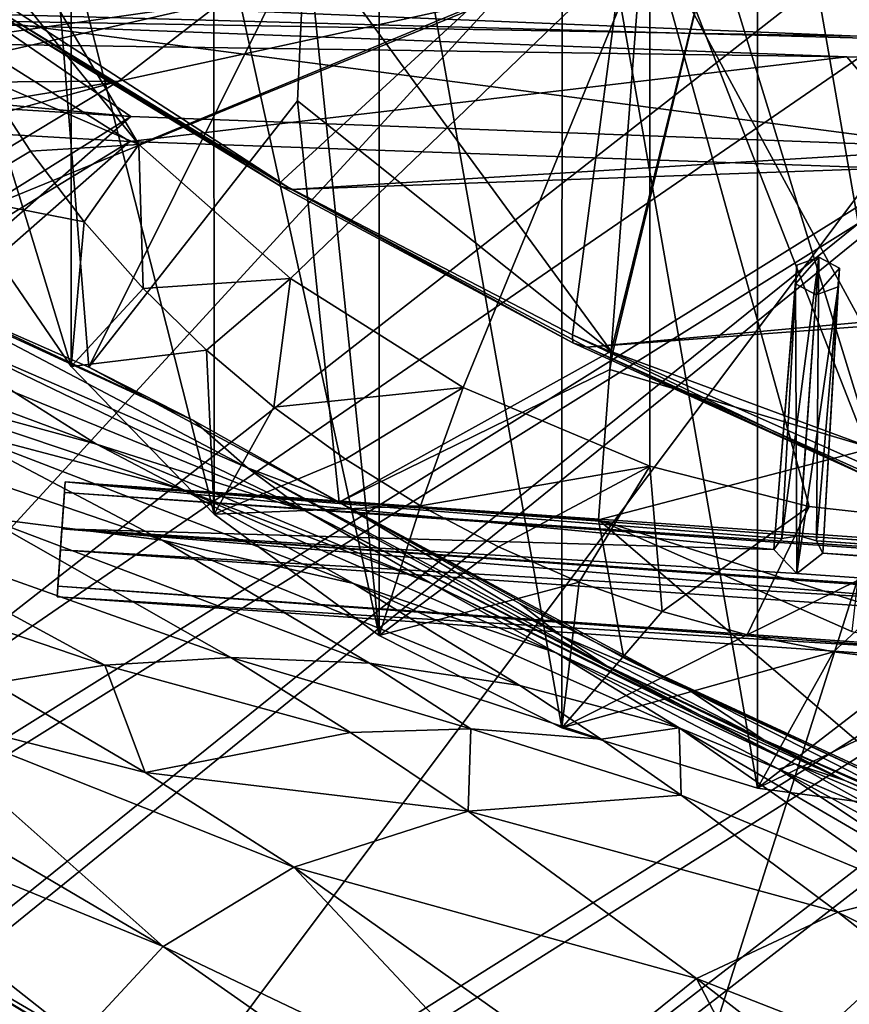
# Model space of a CAD drawing. Header units: metres. Extents: x -904 to 0, y -908 to 0.
# Tile 70 of 154: x -676 to -608, y -139 to -59. Entities that reach past the tile are written whole.
import ezdxf

# ---------------------------------------------------------------- set-up
doc = ezdxf.new("R2010")
doc.units = ezdxf.units.M

msp = doc.modelspace()

# ---------------------------------------------------------------- linework, layer by layer
at = {"layer": 'None'}
for points in [[(-615.892761, -27.956272, 1924.047485), (-599.286011, -25.944958, 1924.876465), (-599.292603, -123.532387, 1981.228638)], [(-631.824036, -30.155251, 1924.644897), (-615.892761, -27.956272, 1924.047485), (-615.893738, -121.315697, 1977.961182)], [(-615.893738, -121.315697, 1977.961182), (-615.892761, -27.956272, 1924.047485), (-599.292603, -123.532387, 1981.228638)], [(-646.723022, -32.457447, 1926.648438), (-631.824036, -30.155251, 1924.644897), (-631.843079, -116.379242, 1974.423828)], [(-631.843079, -116.379242, 1974.423828), (-631.824036, -30.155251, 1924.644897), (-615.893738, -121.315697, 1977.961182)], [(-653.473389, -43.613338, 1933.930176), (-646.723022, -32.457447, 1926.648438), (-646.729492, -108.869835, 1970.764648)], [(-646.729492, -108.869835, 1970.764648), (-646.723022, -32.457447, 1926.648438), (-631.843079, -116.379242, 1974.423828)], [(-625.841797, -45.324051, 1506.13208), (-573.219971, -37.15469, 1505.244385), (-606.250549, -95.326286, 1536.737061)], [(-660.196777, -47.493172, 1937.437378), (-653.473389, -43.613338, 1933.930176), (-646.729492, -108.869835, 1970.764648)], [(-677.72467, -58.27211, 1507.729004), (-625.841797, -45.324051, 1506.13208), (-654.81665, -71.977325, 1518.557007)], [(-625.841797, -45.324051, 1506.13208), (-630.979187, -84.363945, 1528.255493), (-654.81665, -71.977325, 1518.557007)], [(-630.979187, -84.363945, 1528.255493), (-625.841797, -45.324051, 1506.13208), (-606.250549, -95.326286, 1536.737061)], [(-671.825134, -52.827015, 1944.099731), (-660.196777, -47.493172, 1937.437378), (-660.17804, -98.976768, 1967.157227)], [(-660.196777, -47.493172, 1937.437378), (-646.729492, -108.869835, 1970.764648), (-660.17804, -98.976768, 1967.157227)], [(-606.136414, -51.914799, 661.366394), (-699.596008, -124.971169, 659.501343), (-590.518127, -49.992924, 661.435425)], [(-699.596008, -124.971169, 659.501343), (-663.154419, -147.090363, 658.922119), (-590.518127, -49.992924, 661.435425)], [(-590.518127, -49.992924, 661.435425), (-663.154419, -147.090363, 658.922119), (-629.467651, -172.820374, 658.248413)], [(-629.467651, -172.820374, 658.248413), (-584.097839, -207.702347, 657.334961), (-590.518127, -49.992924, 661.435425)], [(-606.136414, -51.914799, 661.366394), (-637.196106, -56.986664, 661.227844), (-699.596008, -124.971169, 659.501343)], [(-673.218811, -51.567688, 225.023727), (-691.804321, -77.568283, 226.483505), (-694.29541, -51.566299, 221.463013)], [(-670.402771, -86.993828, 231.967194), (-691.804321, -77.568283, 226.483505), (-673.218811, -51.567688, 225.023727)], [(-676.5354, -51.566265, 2019.448486), (-666.314941, -68.857689, 2018.339722), (-624.672058, -51.56601, 2028.267822)], [(-676.5354, -51.566265, 2019.448486), (-676.5354, -56.227249, 2018.626587), (-666.314941, -68.857689, 2018.339722)], [(-652.772461, -51.568165, 229.006409), (-670.402771, -86.993828, 231.967194), (-673.218811, -51.567688, 225.023727)], [(-652.772461, -51.568165, 229.006409), (-653.372864, -65.284836, 231.395981), (-670.402771, -86.993828, 231.967194)], [(-666.314941, -68.857689, 2018.339722), (-653.965515, -79.775299, 2018.621094), (-624.672058, -51.56601, 2028.267822)], [(-624.672058, -51.56601, 2028.267822), (-653.965515, -79.775299, 2018.621094), (-639.886292, -88.643501, 2019.402466)], [(-627.826843, -85.693954, 240.781998), (-653.372864, -65.284836, 231.395981), (-652.772461, -51.568165, 229.006409)], [(-625.241882, -51.566051, 235.196579), (-627.826843, -85.693954, 240.781998), (-652.772461, -51.568165, 229.006409)], [(-639.886292, -88.643501, 2019.402466), (-624.671814, -95.075706, 2020.596436), (-624.672058, -51.56601, 2028.267822)], [(-619.440063, -51.566032, 231.245712), (-627.696411, -85.774162, 240.76474), (-627.826843, -85.693954, 240.781998)], [(-627.826843, -85.693954, 240.781998), (-625.241882, -51.566051, 235.196579), (-619.440063, -51.566032, 231.245712)], [(-606.513977, -93.594833, 227.542374), (-627.696411, -85.774162, 240.76474), (-619.440063, -51.566032, 231.245712)], [(-572.431702, -51.56575, 2034.584595), (-624.672058, -51.56601, 2028.267822), (-598.475342, -99.818436, 2023.245972)], [(-624.672058, -51.56601, 2028.267822), (-611.675598, -98.344299, 2021.829956), (-598.475342, -99.818436, 2023.245972)], [(-624.671814, -95.075706, 2020.596436), (-611.675598, -98.344299, 2021.829956), (-624.672058, -51.56601, 2028.267822)], [(-597.66748, -51.565685, 217.762268), (-606.513977, -93.594833, 227.542374), (-619.440063, -51.566032, 231.245712)], [(-681.249146, -56.011528, 1950.980225), (-671.825134, -52.827015, 1944.099731), (-671.826111, -86.944016, 1963.797729)], [(-671.825134, -52.827015, 1944.099731), (-660.17804, -98.976768, 1967.157227), (-671.826111, -86.944016, 1963.797729)], [(-681.249146, -56.011528, 1950.980225), (-671.826111, -86.944016, 1963.797729), (-681.336914, -73.076019, 1960.890259)], [(-666.314941, -68.857689, 2018.339722), (-676.5354, -56.227249, 2018.626587), (-679.103699, -63.336586, 1989.019043)], [(-676.740051, -57.707558, 1606.950562), (-653.887207, -72.526901, 1606.574951), (-387.700989, -56.295364, 1606.961792)], [(-387.700989, -56.295364, 1606.961792), (-653.887207, -72.526901, 1606.574951), (-379.609039, -62.712627, 1606.793701)], [(-688.617249, -63.810783, 771.015198), (-659.544006, -57.217247, 770.81958), (-705.781616, -63.809055, 881.688293)], [(-659.544006, -57.217247, 770.81958), (-678.420044, -57.36451, 881.352661), (-705.781616, -63.809055, 881.688293)], [(-637.196106, -56.986664, 661.227844), (-698.250366, -81.97522, 660.627258), (-699.596008, -124.971169, 659.501343)], [(-637.196106, -56.986664, 661.227844), (-667.944092, -63.675739, 661.088745), (-698.250366, -81.97522, 660.627258)], [(-688.617249, -63.810783, 771.015198), (-667.944092, -63.675739, 661.088745), (-659.544006, -57.217247, 770.81958)], [(-676.740051, -57.707558, 1606.950562), (-677.580322, -58.030148, 1557.350708), (-653.887207, -72.526901, 1606.574951)], [(-667.944092, -63.675739, 661.088745), (-637.196106, -56.986664, 661.227844), (-659.544006, -57.217247, 770.81958)], [(-654.772949, -72.232903, 1562.806396), (-677.580322, -58.030148, 1557.350708), (-677.72467, -58.27211, 1507.729004)], [(-654.81665, -71.977325, 1518.557007), (-654.772949, -72.232903, 1562.806396), (-677.72467, -58.27211, 1507.729004)], [(-677.580322, -58.030148, 1557.350708), (-654.772949, -72.232903, 1562.806396), (-653.887207, -72.526901, 1606.574951)], [(-681.336914, -73.076019, 1960.890259), (-675.14624, -69.404274, 1989.514282), (-679.103699, -63.336586, 1989.019043)], [(-675.14624, -69.404274, 1989.514282), (-666.314941, -68.857689, 2018.339722), (-679.103699, -63.336586, 1989.019043)], [(-653.887207, -72.526901, 1606.574951), (-629.798584, -85.366486, 1606.240967), (-379.609039, -62.712627, 1606.793701)], [(-379.609039, -62.712627, 1606.793701), (-629.798584, -85.366486, 1606.240967), (-369.758789, -65.81794, 1606.712402)], [(-698.311218, -71.975281, 660.949097), (-667.944092, -63.675739, 661.088745), (-717.313416, -71.901535, 771.204773)], [(-667.944092, -63.675739, 661.088745), (-688.617249, -63.810783, 771.015198), (-717.313416, -71.901535, 771.204773)], [(-667.944092, -63.675739, 661.088745), (-698.311218, -71.975281, 660.949097), (-698.250366, -81.97522, 660.627258)], [(-653.372864, -65.284836, 231.395981), (-650.000427, -97.990288, 237.975601), (-670.402771, -86.993828, 231.967194)], [(-653.372864, -65.284836, 231.395981), (-627.826843, -85.693954, 240.781998), (-650.000427, -97.990288, 237.975601)], [(-629.798584, -85.366486, 1606.240967), (-604.898926, -96.564316, 1605.948975), (-369.758789, -65.81794, 1606.712402)], [(-675.14624, -69.404274, 1989.514282), (-670.760498, -75.160553, 1990.12854), (-666.314941, -68.857689, 2018.339722)], [(-666.314941, -68.857689, 2018.339722), (-670.760498, -75.160553, 1990.12854), (-665.9729, -80.574387, 1990.850586)], [(-653.965515, -79.775299, 2018.621094), (-666.314941, -68.857689, 2018.339722), (-665.9729, -80.574387, 1990.850586)], [(-670.760498, -75.160553, 1990.12854), (-675.14624, -69.404274, 1989.514282), (-681.336914, -73.076019, 1960.890259)], [(-630.979187, -84.363945, 1528.255493), (-630.947449, -85.001038, 1567.692261), (-654.81665, -71.977325, 1518.557007)], [(-630.947449, -85.001038, 1567.692261), (-654.772949, -72.232903, 1562.806396), (-654.81665, -71.977325, 1518.557007)], [(-653.887207, -72.526901, 1606.574951), (-654.772949, -72.232903, 1562.806396), (-630.947449, -85.001038, 1567.692261)], [(-629.798584, -85.366486, 1606.240967), (-653.887207, -72.526901, 1606.574951), (-630.947449, -85.001038, 1567.692261)], [(-671.826111, -86.944016, 1963.797729), (-670.760498, -75.160553, 1990.12854), (-681.336914, -73.076019, 1960.890259)], [(-665.9729, -80.574387, 1990.850586), (-670.760498, -75.160553, 1990.12854), (-671.826111, -86.944016, 1963.797729)], [(-670.402771, -86.993828, 231.967194), (-661.854492, -91.347397, 357.745209), (-691.804321, -77.568283, 226.483505)], [(-661.854492, -91.347397, 357.745209), (-688.608215, -78.789703, 381.493652), (-691.804321, -77.568283, 226.483505)], [(-682.79718, -84.184547, 383.199188), (-688.608215, -78.789703, 381.493652), (-657.457458, -95.206398, 359.191254)], [(-688.608215, -78.789703, 381.493652), (-661.854492, -91.347397, 357.745209), (-657.457458, -95.206398, 359.191254)], [(-653.965515, -79.775299, 2018.621094), (-665.9729, -80.574387, 1990.850586), (-660.810913, -85.618492, 1991.668945)], [(-655.303345, -90.26812, 1992.571411), (-653.965515, -79.775299, 2018.621094), (-660.810913, -85.618492, 1991.668945)], [(-639.886292, -88.643501, 2019.402466), (-653.965515, -79.775299, 2018.621094), (-655.303345, -90.26812, 1992.571411)], [(-660.810913, -85.618492, 1991.668945), (-665.9729, -80.574387, 1990.850586), (-671.826111, -86.944016, 1963.797729)], [(-669.759094, -93.275589, 386.704712), (-698.969971, -82.44548, 411.105713), (-676.487732, -89.034195, 384.943604)], [(-669.759094, -93.275589, 386.704712), (-690.585266, -87.585106, 413.019958), (-698.969971, -82.44548, 411.105713)], [(-657.457458, -95.206398, 359.191254), (-652.741638, -98.710968, 360.64389), (-682.79718, -84.184547, 383.199188)], [(-652.741638, -98.710968, 360.64389), (-676.487732, -89.034195, 384.943604), (-682.79718, -84.184547, 383.199188)], [(-606.250549, -95.326286, 1536.737061), (-606.190125, -96.241852, 1571.963257), (-630.979187, -84.363945, 1528.255493)], [(-606.190125, -96.241852, 1571.963257), (-630.947449, -85.001038, 1567.692261), (-630.979187, -84.363945, 1528.255493)], [(-629.798584, -85.366486, 1606.240967), (-630.947449, -85.001038, 1567.692261), (-606.190125, -96.241852, 1571.963257)], [(-671.826111, -86.944016, 1963.797729), (-660.17804, -98.976768, 1967.157227), (-660.810913, -85.618492, 1991.668945)], [(-660.17804, -98.976768, 1967.157227), (-655.303345, -90.26812, 1992.571411), (-660.810913, -85.618492, 1991.668945)], [(-627.826843, -85.693954, 240.781998), (-627.940002, -87.188065, 241.026535), (-650.000427, -97.990288, 237.975601)], [(-604.898926, -96.564316, 1605.948975), (-629.798584, -85.366486, 1606.240967), (-606.190125, -96.241852, 1571.963257)], [(-627.696411, -85.774162, 240.76474), (-627.940002, -87.188065, 241.026535), (-627.826843, -85.693954, 240.781998)], [(-606.513977, -93.594833, 227.542374), (-627.940002, -87.188065, 241.026535), (-627.696411, -85.774162, 240.76474)], [(-650.000427, -97.990288, 237.975601), (-650.000488, -97.990654, 348.25708), (-670.402771, -86.993828, 231.967194)], [(-650.000488, -97.990654, 348.25708), (-661.854492, -91.347397, 357.745209), (-670.402771, -86.993828, 231.967194)], [(-650.000427, -97.990288, 237.975601), (-627.940002, -87.188065, 241.026535), (-628.85614, -99.448586, 243.024078)], [(-628.85614, -99.448586, 243.024078), (-627.940002, -87.188065, 241.026535), (-606.513977, -93.594833, 227.542374)], [(-681.800598, -91.951897, 414.950867), (-690.585266, -87.585106, 413.019958), (-662.732483, -96.966431, 388.465149)], [(-690.585266, -87.585106, 413.019958), (-669.759094, -93.275589, 386.704712), (-662.732483, -96.966431, 388.465149)], [(-652.741638, -98.710968, 360.64389), (-669.759094, -93.275589, 386.704712), (-676.487732, -89.034195, 384.943604)], [(-649.480347, -94.500999, 1993.545776), (-639.886292, -88.643501, 2019.402466), (-655.303345, -90.26812, 1992.571411)], [(-643.37262, -98.297325, 1994.579956), (-639.886292, -88.643501, 2019.402466), (-649.480347, -94.500999, 1993.545776)], [(-624.671814, -95.075706, 2020.596436), (-639.886292, -88.643501, 2019.402466), (-643.37262, -98.297325, 1994.579956)], [(-681.800598, -91.951897, 414.950867), (-664.415955, -101.083519, 418.807953), (-699.474854, -89.081345, 442.74588)], [(-664.415955, -101.083519, 418.807953), (-678.850708, -99.274269, 446.655853), (-699.474854, -89.081345, 442.74588)], [(-649.480347, -94.500999, 1993.545776), (-655.303345, -90.26812, 1992.571411), (-660.17804, -98.976768, 1967.157227)], [(-657.457458, -95.206398, 359.191254), (-661.854492, -91.347397, 357.745209), (-650.000488, -97.990654, 348.25708)], [(-662.732483, -96.966431, 388.465149), (-648.818665, -104.630913, 391.989044), (-681.800598, -91.951897, 414.950867)], [(-648.818665, -104.630913, 391.989044), (-664.415955, -101.083519, 418.807953), (-681.800598, -91.951897, 414.950867)], [(-642.574463, -104.582138, 363.514862), (-669.759094, -93.275589, 386.704712), (-652.741638, -98.710968, 360.64389)], [(-669.759094, -93.275589, 386.704712), (-642.574463, -104.582138, 363.514862), (-662.732483, -96.966431, 388.465149)], [(-608.212463, -108.539902, 230.06778), (-628.85614, -99.448586, 243.024078), (-606.513977, -93.594833, 227.542374)], [(-660.17804, -98.976768, 1967.157227), (-643.37262, -98.297325, 1994.579956), (-649.480347, -94.500999, 1993.545776)], [(-657.457458, -95.206398, 359.191254), (-650.000488, -97.990654, 348.25708), (-631.828857, -108.912361, 338.271667)], [(-631.828857, -108.912361, 338.271667), (-628.220825, -111.307091, 339.298523), (-657.457458, -95.206398, 359.191254)], [(-628.220825, -111.307091, 339.298523), (-652.741638, -98.710968, 360.64389), (-657.457458, -95.206398, 359.191254)], [(-643.37262, -98.297325, 1994.579956), (-637.007935, -101.641159, 1995.66272), (-624.671814, -95.075706, 2020.596436)], [(-637.007935, -101.641159, 1995.66272), (-630.423401, -104.515373, 1996.78186), (-624.671814, -95.075706, 2020.596436)], [(-624.671814, -95.075706, 2020.596436), (-630.423401, -104.515373, 1996.78186), (-623.655945, -106.904442, 1997.925659)], [(-611.675598, -98.344299, 2021.829956), (-624.671814, -95.075706, 2020.596436), (-623.655945, -106.904442, 1997.925659)], [(-642.574463, -104.582138, 363.514862), (-632.304504, -110.281067, 366.378967), (-662.732483, -96.966431, 388.465149)], [(-662.732483, -96.966431, 388.465149), (-632.304504, -110.281067, 366.378967), (-648.818665, -104.630913, 391.989044)], [(-660.17804, -98.976768, 1967.157227), (-646.729492, -108.869835, 1970.764648), (-643.37262, -98.297325, 1994.579956)], [(-650.000427, -97.990288, 237.975601), (-635.248657, -106.285835, 337.241669), (-650.000488, -97.990654, 348.25708)], [(-650.000488, -97.990654, 348.25708), (-635.248657, -106.285835, 337.241669), (-631.828857, -108.912361, 338.271667)], [(-626.801514, -110.675461, 245.513138), (-621.517151, -113.292892, 327.720367), (-650.000427, -97.990288, 237.975601)], [(-621.517151, -113.292892, 327.720367), (-635.248657, -106.285835, 337.241669), (-650.000427, -97.990288, 237.975601)], [(-628.85614, -99.448586, 243.024078), (-626.801514, -110.675461, 245.513138), (-650.000427, -97.990288, 237.975601)], [(-646.729492, -108.869835, 1970.764648), (-637.007935, -101.641159, 1995.66272), (-643.37262, -98.297325, 1994.579956)], [(-611.675598, -98.344299, 2021.829956), (-623.655945, -106.904442, 1997.925659), (-616.735474, -108.799606, 1999.084717)], [(-598.475342, -99.818436, 2023.245972), (-611.675598, -98.344299, 2021.829956), (-616.735474, -108.799606, 1999.084717)], [(-703.663269, -99.514404, 504.812805), (-691.964844, -98.856468, 475.370453), (-669.075684, -111.282997, 479.030426)], [(-669.075684, -111.282997, 479.030426), (-691.964844, -98.856468, 475.370453), (-658.824158, -110.656563, 450.523987)], [(-691.964844, -98.856468, 475.370453), (-678.850708, -99.274269, 446.655853), (-658.824158, -110.656563, 450.523987)], [(-658.824158, -110.656563, 450.523987), (-678.850708, -99.274269, 446.655853), (-647.512573, -111.12001, 422.643219)], [(-678.850708, -99.274269, 446.655853), (-664.415955, -101.083519, 418.807953), (-647.512573, -111.12001, 422.643219)], [(-620.571533, -115.36618, 341.313812), (-642.574463, -104.582138, 363.514862), (-652.741638, -98.710968, 360.64389)], [(-628.220825, -111.307091, 339.298523), (-620.571533, -115.36618, 341.313812), (-652.741638, -98.710968, 360.64389)], [(-628.85614, -99.448586, 243.024078), (-608.212463, -108.539902, 230.06778), (-585.167236, -113.23008, 254.241714)], [(-585.167236, -113.23008, 254.241714), (-602.600891, -121.890068, 252.594467), (-628.85614, -99.448586, 243.024078)], [(-602.600891, -121.890068, 252.594467), (-626.801514, -110.675461, 245.513138), (-628.85614, -99.448586, 243.024078)], [(-678.190979, -112.758087, 508.056793), (-703.663269, -99.514404, 504.812805), (-669.075684, -111.282997, 479.030426)], [(-616.735474, -108.799606, 1999.084717), (-609.696655, -110.19175, 2000.249146), (-598.475342, -99.818436, 2023.245972)], [(-609.696655, -110.19175, 2000.249146), (-602.574768, -111.074043, 2001.4104), (-598.475342, -99.818436, 2023.245972)], [(-647.512573, -111.12001, 422.643219), (-664.415955, -101.083519, 418.807953), (-635.266174, -112.937775, 395.511108)], [(-664.415955, -101.083519, 418.807953), (-648.818665, -104.630913, 391.989044), (-635.266174, -112.937775, 395.511108)], [(-637.007935, -101.641159, 1995.66272), (-646.729492, -108.869835, 1970.764648), (-630.423401, -104.515373, 1996.78186)], [(-635.266174, -112.937775, 395.511108), (-648.818665, -104.630913, 391.989044), (-622.274048, -116.389595, 369.260284)], [(-648.818665, -104.630913, 391.989044), (-632.304504, -110.281067, 366.378967), (-622.274048, -116.389595, 369.260284)], [(-646.729492, -108.869835, 1970.764648), (-631.843079, -116.379242, 1974.423828), (-630.423401, -104.515373, 1996.78186)], [(-612.861938, -119.315041, 343.322388), (-642.574463, -104.582138, 363.514862), (-620.571533, -115.36618, 341.313812)], [(-612.861938, -119.315041, 343.322388), (-632.304504, -110.281067, 366.378967), (-642.574463, -104.582138, 363.514862)], [(-630.423401, -104.515373, 1996.78186), (-631.843079, -116.379242, 1974.423828), (-623.655945, -106.904442, 1997.925659)], [(-631.828857, -108.912361, 338.271667), (-635.248657, -106.285835, 337.241669), (-621.517151, -113.292892, 327.720367)], [(-623.655945, -106.904442, 1997.925659), (-631.843079, -116.379242, 1974.423828), (-616.735474, -108.799606, 1999.084717)], [(-631.843079, -116.379242, 1974.423828), (-609.696655, -110.19175, 2000.249146), (-616.735474, -108.799606, 1999.084717)], [(-621.517151, -113.292892, 327.720367), (-615.38092, -117.374229, 329.360474), (-631.828857, -108.912361, 338.271667)], [(-615.38092, -117.374229, 329.360474), (-628.220825, -111.307091, 339.298523), (-631.828857, -108.912361, 338.271667)], [(-658.824158, -110.656563, 450.523987), (-649.05835, -116.782669, 452.437958), (-669.075684, -111.282997, 479.030426)], [(-647.512573, -111.12001, 422.643219), (-639.257019, -116.47039, 424.549255), (-658.824158, -110.656563, 450.523987)], [(-639.257019, -116.47039, 424.549255), (-649.05835, -116.782669, 452.437958), (-658.824158, -110.656563, 450.523987)], [(-622.274048, -116.389595, 369.260284), (-632.304504, -110.281067, 366.378967), (-614.156555, -119.756935, 357.028595)], [(-632.304504, -110.281067, 366.378967), (-612.861938, -119.315041, 343.322388), (-614.156555, -119.756935, 357.028595)], [(-631.843079, -116.379242, 1974.423828), (-615.893738, -121.315697, 1977.961182), (-609.696655, -110.19175, 2000.249146)], [(-602.600891, -121.890068, 252.594467), (-607.443481, -119.801796, 318.643555), (-626.801514, -110.675461, 245.513138)], [(-607.443481, -119.801796, 318.643555), (-621.517151, -113.292892, 327.720367), (-626.801514, -110.675461, 245.513138)], [(-615.893738, -121.315697, 1977.961182), (-602.574768, -111.074043, 2001.4104), (-609.696655, -110.19175, 2000.249146)], [(-669.075684, -111.282997, 479.030426), (-665.804688, -120.03463, 509.647522), (-678.190979, -112.758087, 508.056793)], [(-649.05835, -116.782669, 452.437958), (-665.804688, -120.03463, 509.647522), (-669.075684, -111.282997, 479.030426)], [(-635.266174, -112.937775, 395.511108), (-628.634644, -117.328247, 397.269226), (-647.512573, -111.12001, 422.643219)], [(-628.634644, -117.328247, 397.269226), (-639.257019, -116.47039, 424.549255), (-647.512573, -111.12001, 422.643219)], [(-620.571533, -115.36618, 341.313812), (-628.220825, -111.307091, 339.298523), (-608.78363, -120.693016, 330.97641)], [(-628.220825, -111.307091, 339.298523), (-615.38092, -117.374229, 329.360474), (-608.78363, -120.693016, 330.97641)], [(-602.574768, -111.074043, 2001.4104), (-615.893738, -121.315697, 1977.961182), (-595.406555, -111.441788, 2002.560303)], [(-595.406555, -111.441788, 2002.560303), (-615.893738, -121.315697, 1977.961182), (-599.292603, -123.532387, 1981.228638)], [(-665.804688, -120.03463, 509.647522), (-686.125, -114.869667, 537.516479), (-678.190979, -112.758087, 508.056793)], [(-635.266174, -112.937775, 395.511108), (-622.274048, -116.389595, 369.260284), (-628.634644, -117.328247, 397.269226)], [(-607.443481, -119.801796, 318.643555), (-602.108215, -123.091881, 319.912842), (-621.517151, -113.292892, 327.720367)], [(-602.108215, -123.091881, 319.912842), (-615.38092, -117.374229, 329.360474), (-621.517151, -113.292892, 327.720367)], [(-692.848328, -117.434547, 567.329651), (-686.125, -114.869667, 537.516479), (-664.326416, -134.21666, 569.149597)], [(-686.125, -114.869667, 537.516479), (-665.804688, -120.03463, 509.647522), (-653.673157, -127.735252, 511.214691)], [(-686.125, -114.869667, 537.516479), (-653.673157, -127.735252, 511.214691), (-664.326416, -134.21666, 569.149597)], [(-608.78363, -120.693016, 330.97641), (-612.861938, -119.315041, 343.322388), (-620.571533, -115.36618, 341.313812)], [(-639.469543, -123.191597, 454.336243), (-665.804688, -120.03463, 509.647522), (-649.05835, -116.782669, 452.437958)], [(-639.257019, -116.47039, 424.549255), (-639.469543, -123.191597, 454.336243), (-649.05835, -116.782669, 452.437958)], [(-622.104248, -121.87397, 399.024231), (-639.469543, -123.191597, 454.336243), (-639.257019, -116.47039, 424.549255)], [(-628.634644, -117.328247, 397.269226), (-622.104248, -121.87397, 399.024231), (-639.257019, -116.47039, 424.549255)], [(-622.274048, -116.389595, 369.260284), (-622.104248, -121.87397, 399.024231), (-628.634644, -117.328247, 397.269226)], [(-614.156555, -119.756935, 357.028595), (-597.304688, -130.963715, 361.993378), (-622.274048, -116.389595, 369.260284)], [(-597.304688, -130.963715, 361.993378), (-602.984314, -129.813568, 375.061127), (-622.274048, -116.389595, 369.260284)], [(-622.274048, -116.389595, 369.260284), (-602.984314, -129.813568, 375.061127), (-622.104248, -121.87397, 399.024231)], [(-664.326416, -134.21666, 569.149597), (-698.339539, -120.294052, 597.428589), (-692.848328, -117.434547, 567.329651)], [(-608.78363, -120.693016, 330.97641), (-615.38092, -117.374229, 329.360474), (-596.436768, -125.784904, 321.172089)], [(-615.38092, -117.374229, 329.360474), (-602.108215, -123.091881, 319.912842), (-596.436768, -125.784904, 321.172089)], [(-614.156555, -119.756935, 357.028595), (-612.861938, -119.315041, 343.322388), (-605.297119, -123.523201, 345.346222)], [(-612.861938, -119.315041, 343.322388), (-585.11084, -131.192886, 323.690186), (-605.297119, -123.523201, 345.346222)], [(-585.11084, -131.192886, 323.690186), (-612.861938, -119.315041, 343.322388), (-608.78363, -120.693016, 330.97641)], [(-671.265503, -141.673218, 627.740967), (-702.585693, -123.329681, 627.740967), (-698.339539, -120.294052, 597.428589)], [(-671.265503, -141.673218, 627.740967), (-698.339539, -120.294052, 597.428589), (-664.326416, -134.21666, 569.149597)], [(-665.804688, -120.03463, 509.647522), (-639.469543, -123.191597, 454.336243), (-653.673157, -127.735252, 511.214691)], [(-605.297119, -123.523201, 345.346222), (-590.617188, -132.716324, 349.436768), (-614.156555, -119.756935, 357.028595)], [(-590.617188, -132.716324, 349.436768), (-597.304688, -130.963715, 361.993378), (-614.156555, -119.756935, 357.028595)], [(-596.436768, -125.784904, 321.172089), (-585.11084, -131.192886, 323.690186), (-608.78363, -120.693016, 330.97641)], [(-622.104248, -121.87397, 399.024231), (-609.359802, -131.420776, 402.52121), (-639.469543, -123.191597, 454.336243)], [(-602.984314, -129.813568, 375.061127), (-609.359802, -131.420776, 402.52121), (-622.104248, -121.87397, 399.024231)], [(-699.596008, -124.971169, 659.501343), (-702.585693, -123.329681, 627.740967), (-663.154419, -147.090363, 658.922119)], [(-702.585693, -123.329681, 627.740967), (-671.265503, -141.673218, 627.740967), (-663.154419, -147.090363, 658.922119)], [(-639.469543, -123.191597, 454.336243), (-620.856812, -136.832703, 458.078735), (-653.673157, -127.735252, 511.214691)], [(-609.359802, -131.420776, 402.52121), (-620.856812, -136.832703, 458.078735), (-639.469543, -123.191597, 454.336243)], [(-664.326416, -134.21666, 569.149597), (-653.673157, -127.735252, 511.214691), (-634.043091, -148.667786, 542.536072)], [(-620.856812, -136.832703, 458.078735), (-630.236084, -144.366135, 514.270203), (-653.673157, -127.735252, 511.214691)], [(-653.673157, -127.735252, 511.214691), (-630.236084, -144.366135, 514.270203), (-634.043091, -148.667786, 542.536072)], [(-609.359802, -131.420776, 402.52121), (-602.984314, -129.813568, 375.061127), (-584.100098, -144.099457, 380.917175)], [(-620.856812, -136.832703, 458.078735), (-609.359802, -131.420776, 402.52121), (-584.122314, -151.214691, 409.540894)], [(-584.122314, -151.214691, 409.540894), (-609.359802, -131.420776, 402.52121), (-584.100098, -144.099457, 380.917175)], [(-637.238647, -153.212677, 570.882935), (-671.265503, -141.673218, 627.740967), (-664.326416, -134.21666, 569.149597)], [(-637.238647, -153.212677, 570.882935), (-664.326416, -134.21666, 569.149597), (-634.043091, -148.667786, 542.536072)], [(-630.236084, -144.366135, 514.270203), (-620.856812, -136.832703, 458.078735), (-607.668091, -162.161316, 517.240845)], [(-607.668091, -162.161316, 517.240845), (-620.856812, -136.832703, 458.078735), (-584.135437, -165.334106, 465.538879)], [(-584.135437, -165.334106, 465.538879), (-620.856812, -136.832703, 458.078735), (-584.122314, -151.214691, 409.540894)]]:
    msp.add_3dface(points, dxfattribs=at)
at = {"layer": 'None012310'}
for points in [[(-612.680054, -78.680672, 1600.752319), (-613.918884, -100.959908, 1627.986816), (-610.898804, -78.037315, 1601.395142)], [(-613.918884, -100.959908, 1627.986816), (-612.486877, -100.747734, 1628.526367), (-610.898804, -78.037315, 1601.395142)], [(-612.786926, -80.20903, 1599.466675), (-610.898804, -78.037315, 1601.395142), (-611.112549, -81.094025, 1598.823975)], [(-612.786926, -80.20903, 1599.466675), (-612.680054, -78.680672, 1600.752319), (-610.898804, -78.037315, 1601.395142)], [(-610.898804, -78.037315, 1601.395142), (-612.486877, -100.747734, 1628.526367), (-611.098206, -101.157028, 1627.986938)], [(-610.898804, -78.037315, 1601.395142), (-609.224426, -78.922318, 1600.752319), (-611.112549, -81.094025, 1598.823975)], [(-609.224426, -78.922318, 1600.752319), (-610.898804, -78.037315, 1601.395142), (-611.098206, -101.157028, 1627.986938)], [(-612.786926, -80.20903, 1599.466675), (-614.570129, -101.86895, 1626.921143), (-612.680054, -78.680672, 1600.752319)], [(-614.570129, -101.86895, 1626.921143), (-613.918884, -100.959908, 1627.986816), (-612.680054, -78.680672, 1600.752319)], [(-611.112549, -81.094025, 1598.823975), (-609.224426, -78.922318, 1600.752319), (-609.331299, -80.450668, 1599.466675)], [(-609.224426, -78.922318, 1600.752319), (-611.098206, -101.157028, 1627.986938), (-610.579895, -102.147957, 1626.921021)], [(-609.331299, -80.450668, 1599.466675), (-609.224426, -78.922318, 1600.752319), (-610.579895, -102.147957, 1626.921021)], [(-612.700623, -103.804451, 1625.9552), (-614.570129, -101.86895, 1626.921143), (-612.786926, -80.20903, 1599.466675)], [(-611.112549, -81.094025, 1598.823975), (-612.700623, -103.804451, 1625.9552), (-612.786926, -80.20903, 1599.466675)], [(-611.112549, -81.094025, 1598.823975), (-609.331299, -80.450668, 1599.466675), (-612.700623, -103.804451, 1625.9552)], [(-609.331299, -80.450668, 1599.466675), (-610.579895, -102.147957, 1626.921021), (-612.700623, -103.804451, 1625.9552)], [(-672.325317, -96.34214, 1629.041138), (-614.570129, -101.86895, 1626.921143), (-672.592468, -100.163025, 1625.827271)], [(-672.385864, -97.20826, 1633.96521), (-672.325317, -96.34214, 1629.041138), (-672.592468, -100.163025, 1625.827271)], [(-273.299683, -124.244728, 1629.041138), (-672.325317, -96.34214, 1629.041138), (-672.385864, -97.20826, 1633.96521)], [(-612.486877, -100.747734, 1628.526367), (-613.918884, -100.959908, 1627.986816), (-672.325317, -96.34214, 1629.041138)], [(-613.918884, -100.959908, 1627.986816), (-614.570129, -101.86895, 1626.921143), (-672.325317, -96.34214, 1629.041138)], [(-672.325317, -96.34214, 1629.041138), (-273.299683, -124.244728, 1629.041138), (-612.486877, -100.747734, 1628.526367)], [(-273.36026, -125.110855, 1633.96521), (-672.385864, -97.20826, 1633.96521), (-672.713623, -101.895279, 1635.675293)], [(-672.713623, -101.895279, 1635.675293), (-672.385864, -97.20826, 1633.96521), (-672.592468, -100.163025, 1625.827271)], [(-273.36026, -125.110855, 1633.96521), (-273.299683, -124.244728, 1629.041138), (-672.385864, -97.20826, 1633.96521)], [(-672.920227, -104.850044, 1627.537354), (-672.592468, -100.163025, 1625.827271), (-273.894623, -132.75264, 1627.537354)], [(-672.713623, -101.895279, 1635.675293), (-672.592468, -100.163025, 1625.827271), (-672.920227, -104.850044, 1627.537354)], [(-672.592468, -100.163025, 1625.827271), (-273.566864, -128.065613, 1625.827271), (-273.894623, -132.75264, 1627.537354)], [(-614.570129, -101.86895, 1626.921143), (-612.700623, -103.804451, 1625.9552), (-672.592468, -100.163025, 1625.827271)], [(-672.592468, -100.163025, 1625.827271), (-612.700623, -103.804451, 1625.9552), (-333.38266, -123.336266, 1625.9552)], [(-672.592468, -100.163025, 1625.827271), (-333.38266, -123.336266, 1625.9552), (-273.566864, -128.065613, 1625.827271)], [(-273.299683, -124.244728, 1629.041138), (-333.168915, -120.279549, 1628.526367), (-612.486877, -100.747734, 1628.526367)], [(-612.486877, -100.747734, 1628.526367), (-333.168915, -120.279549, 1628.526367), (-611.098206, -101.157028, 1627.986938)], [(-273.687988, -129.797867, 1635.675293), (-672.713623, -101.895279, 1635.675293), (-672.980774, -105.716171, 1632.461426)], [(-672.980774, -105.716171, 1632.461426), (-672.713623, -101.895279, 1635.675293), (-672.920227, -104.850044, 1627.537354)], [(-273.687988, -129.797867, 1635.675293), (-273.36026, -125.110855, 1633.96521), (-672.713623, -101.895279, 1635.675293)], [(-333.168915, -120.279549, 1628.526367), (-334.600922, -120.491714, 1627.986816), (-611.098206, -101.157028, 1627.986938)], [(-611.098206, -101.157028, 1627.986938), (-334.600922, -120.491714, 1627.986816), (-610.579895, -102.147957, 1626.921021)], [(-612.700623, -103.804451, 1625.9552), (-610.579895, -102.147957, 1626.921021), (-333.38266, -123.336266, 1625.9552)], [(-333.38266, -123.336266, 1625.9552), (-610.579895, -102.147957, 1626.921021), (-335.252167, -121.400764, 1626.921143)], [(-610.579895, -102.147957, 1626.921021), (-334.600922, -120.491714, 1627.986816), (-335.252167, -121.400764, 1626.921143)], [(-672.980774, -105.716171, 1632.461426), (-672.920227, -104.850044, 1627.537354), (-273.95517, -133.618759, 1632.461426)], [(-672.920227, -104.850044, 1627.537354), (-273.894623, -132.75264, 1627.537354), (-273.95517, -133.618759, 1632.461426)], [(-273.95517, -133.618759, 1632.461426), (-273.687988, -129.797867, 1635.675293), (-672.980774, -105.716171, 1632.461426)]]:
    msp.add_3dface(points, dxfattribs=at)
at = {"layer": 'None012346'}
for points in [[(-756.383728, -53.87439, 151.006119), (-245.037064, -51.013153, 160.059708), (-607.685181, -60.032143, 141.866348)], [(-678.308105, -58.784901, 141.899002), (-756.383728, -53.87439, 151.006119), (-607.685181, -60.032143, 141.866348)], [(-679.64978, -60.680202, 145.092072), (-608.613647, -61.710278, 145.23645), (-758.300842, -56.021824, 154.161804)], [(-608.613647, -61.710278, 145.23645), (-537.564453, -62.078083, 145.286179), (-758.300842, -56.021824, 154.161804)], [(-758.300842, -56.021824, 154.161804), (-537.564453, -62.078083, 145.286179), (-321.351135, -56.11396, 154.215454)], [(-741.399231, -59.606445, 132.898956), (-678.308105, -58.784901, 141.899002), (-666.961548, -66.560753, 123.738312)], [(-666.961548, -66.560753, 123.738312), (-678.308105, -58.784901, 141.899002), (-599.944275, -69.05455, 123.673012)], [(-678.308105, -58.784901, 141.899002), (-607.685181, -60.032143, 141.866348), (-599.944275, -69.05455, 123.673012)], [(-733.906982, -62.472473, 123.845367), (-741.399231, -59.606445, 132.898956), (-666.961548, -66.560753, 123.738312)], [(-679.64978, -60.680202, 145.092072), (-735.781311, -64.685555, 126.788445), (-667.053589, -68.612343, 126.685616)], [(-679.64978, -60.680202, 145.092072), (-667.053589, -68.612343, 126.685616), (-608.613647, -61.710278, 145.23645)], [(-667.053589, -68.612343, 126.685616), (-600.732117, -70.937904, 126.624718), (-608.613647, -61.710278, 145.23645)], [(-608.613647, -61.710278, 145.23645), (-600.732117, -70.937904, 126.624718), (-537.564453, -62.078083, 145.286179)], [(-733.906982, -62.472473, 123.845367), (-666.961548, -66.560753, 123.738312), (-839.567505, -174.543259, 120.91069)], [(-735.781311, -64.685555, 126.788445), (-837.372864, -172.817093, 123.956917), (-667.053589, -68.612343, 126.685616)], [(-839.567505, -174.543259, 120.91069), (-666.961548, -66.560753, 123.738312), (-841.835022, -219.950729, 119.721657)], [(-666.961548, -66.560753, 123.738312), (-599.944275, -69.05455, 123.673012), (-841.835022, -219.950729, 119.721657)], [(-837.372864, -172.817093, 123.956917), (-839.58783, -220.120651, 122.718231), (-667.053589, -68.612343, 126.685616)], [(-667.053589, -68.612343, 126.685616), (-839.58783, -220.120651, 122.718231), (-600.732117, -70.937904, 126.624718)], [(-841.835022, -219.950729, 119.721657), (-599.944275, -69.05455, 123.673012), (-843.550476, -265.429565, 118.530746)], [(-599.944275, -69.05455, 123.673012), (-532.85614, -69.952972, 123.649483), (-843.550476, -265.429565, 118.530746)], [(-532.85614, -69.952972, 123.649483), (-845.314697, -356.196716, 116.153923), (-844.710205, -310.88327, 117.3405)], [(-845.314697, -356.196716, 116.153923), (-532.85614, -69.952972, 123.649483), (-452.00235, -701.143799, 107.12117)], [(-843.550476, -265.429565, 118.530746), (-532.85614, -69.952972, 123.649483), (-844.710205, -310.88327, 117.3405)], [(-839.58783, -220.120651, 122.718231), (-841.193481, -266.056061, 121.515373), (-600.732117, -70.937904, 126.624718)], [(-600.732117, -70.937904, 126.624718), (-841.193481, -266.056061, 121.515373), (-533.266968, -71.798462, 126.602188)], [(-533.266968, -71.798462, 126.602188), (-842.252441, -311.199249, 120.333252), (-842.800293, -356.543121, 119.145882)], [(-533.266968, -71.798462, 126.602188), (-842.800293, -356.543121, 119.145882), (-452.00235, -703.006531, 110.073418)], [(-841.193481, -266.056061, 121.515373), (-842.252441, -311.199249, 120.333252), (-533.266968, -71.798462, 126.602188)]]:
    msp.add_3dface(points, dxfattribs=at)

doc.saveas('drawing.dxf')
